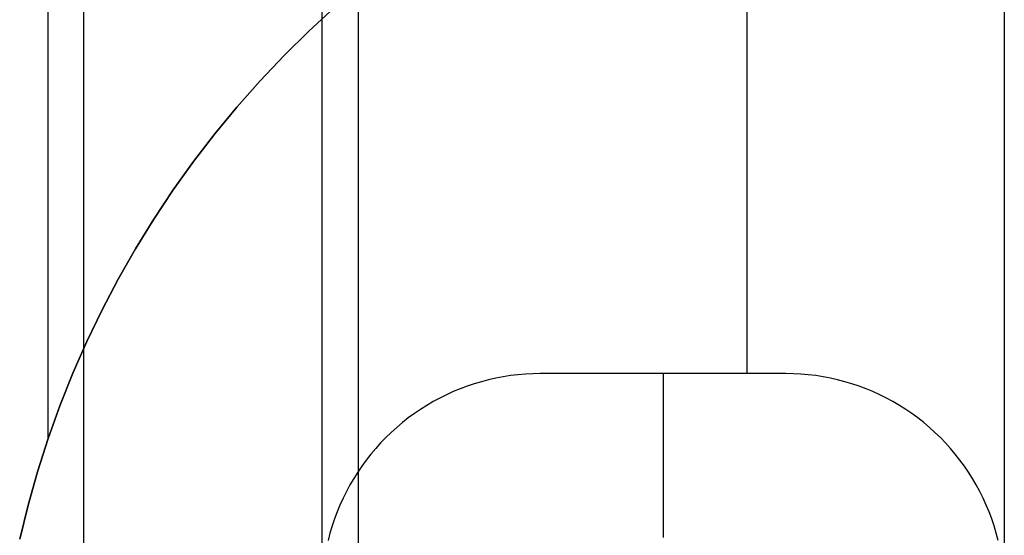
# Model space of a CAD drawing. Header units: millimetres. Extents: x 9001 to 10165, y -167 to 850.
# Tile 112 of 216: x 9574.56 to 9581.77, y 484.52 to 488.3. Entities that reach past the tile are written whole.
import ezdxf

# ---------------------------------------------------------------- set-up
doc = ezdxf.new("R2010")
doc.units = ezdxf.units.MM
for name, color, linetype in [('1', 7, 'Continuous'), ('COLOR EXT', 7, 'Continuous'), ('luz', 7, 'Continuous')]:
    doc.layers.add(name, color=color, linetype=linetype)

msp = doc.modelspace()

# ---------------------------------------------------------------- linework, layer by layer
at = {"layer": '1', "color": 250, "true_color": 0x111111}
for p, q in [((9574.7616, 494.9855, 105.1278), (9574.7616, 485.2198, 105.1278)), ((9575.0231, 494.5326, 227.8074), (9575.0231, 471.1597, 227.8074)), ((9576.7704, 491.5061, 29.0793), (9576.7704, 474.1862, 29.0793)), ((9577.0358, 491.0465, 226.5104), (9577.0358, 474.6459, 226.5104)), ((9576.8634, 488.3849, 105.1278), (9576.6751, 488.2122, 105.1278)), ((9576.8634, 488.3849, 107.4778), (9576.6751, 488.2122, 107.4778)), ((9576.6751, 488.2122, 106.3028), (9576.8634, 488.3849, 106.3028)), ((9576.6751, 488.2122, 105.1278), (9576.4929, 488.0332, 105.1278)), ((9576.6751, 488.2122, 107.4778), (9576.4929, 488.0332, 107.4778)), ((9576.4929, 488.0332, 106.3028), (9576.6751, 488.2122, 106.3028)), ((9576.4929, 488.0332, 105.1278), (9576.317, 487.8479, 105.1278)), ((9576.4929, 488.0332, 107.4778), (9576.317, 487.8479, 107.4778)), ((9576.317, 487.8479, 106.3028), (9576.4929, 488.0332, 106.3028)), ((9576.317, 487.8479, 105.1278), (9576.1476, 487.6567, 105.1278)), ((9576.317, 487.8479, 107.4778), (9576.1476, 487.6567, 107.4778)), ((9576.1476, 487.6567, 106.3028), (9576.317, 487.8479, 106.3028)), ((9576.1476, 487.6567, 105.1278), (9575.9849, 487.4598, 105.1278)), ((9576.1476, 487.6567, 107.4778), (9575.9849, 487.4598, 107.4778)), ((9575.9849, 487.4598, 106.3028), (9576.1476, 487.6567, 106.3028)), ((9575.9849, 487.4598, 105.1278), (9575.8291, 487.2574, 105.1278)), ((9575.9849, 487.4598, 107.4778), (9575.8291, 487.2574, 107.4778)), ((9575.8291, 487.2574, 106.3028), (9575.9849, 487.4598, 106.3028)), ((9575.8291, 487.2574, 105.1278), (9575.6804, 487.0497, 105.1278)), ((9575.8291, 487.2574, 107.4778), (9575.6804, 487.0497, 107.4778)), ((9575.6804, 487.0497, 106.3028), (9575.8291, 487.2574, 106.3028)), ((9575.6804, 487.0497, 105.1278), (9575.539, 486.837, 105.1278)), ((9575.6804, 487.0497, 107.4778), (9575.539, 486.837, 107.4778)), ((9575.539, 486.837, 106.3028), (9575.6804, 487.0497, 106.3028)), ((9575.539, 486.837, 105.1278), (9575.4049, 486.6195, 105.1278)), ((9575.539, 486.837, 107.4778), (9575.4049, 486.6195, 107.4778)), ((9575.4049, 486.6195, 106.3028), (9575.539, 486.837, 106.3028)), ((9575.4049, 486.6195, 105.1278), (9575.2785, 486.3976, 105.1278)), ((9575.4049, 486.6195, 107.4778), (9575.2785, 486.3976, 107.4778)), ((9575.2785, 486.3976, 106.3028), (9575.4049, 486.6195, 106.3028)), ((9575.2785, 486.3976, 105.1278), (9575.1598, 486.1714, 105.1278)), ((9575.2785, 486.3976, 107.4778), (9575.1598, 486.1714, 107.4778)), ((9575.1598, 486.1714, 106.3028), (9575.2785, 486.3976, 106.3028)), ((9575.1598, 486.1714, 105.1278), (9575.0489, 485.9412, 105.1278)), ((9575.1598, 486.1714, 107.4778), (9575.0489, 485.9412, 107.4778)), ((9575.0489, 485.9412, 106.3028), (9575.1598, 486.1714, 106.3028)), ((9575.0489, 485.9412, 105.1278), (9574.9461, 485.7074, 105.1278)), ((9575.0489, 485.9412, 107.4778), (9574.9461, 485.7074, 107.4778)), ((9574.9461, 485.7074, 106.3028), (9575.0489, 485.9412, 106.3028)), ((9574.9461, 485.7074, 105.1278), (9574.8514, 485.4701, 105.1278)), ((9574.9461, 485.7074, 107.4778), (9574.8514, 485.4701, 107.4778)), ((9574.8514, 485.4701, 106.3028), (9574.9461, 485.7074, 106.3028)), ((9574.8514, 485.4701, 105.1278), (9574.765, 485.2298, 105.1278)), ((9574.8514, 485.4701, 107.4778), (9574.765, 485.2298, 107.4778)), ((9574.765, 485.2298, 106.3028), (9574.8514, 485.4701, 106.3028)), ((9574.765, 485.2298, 105.1278), (9574.6869, 484.9865, 105.1278)), ((9574.765, 485.2298, 107.4778), (9574.6869, 484.9865, 107.4778)), ((9574.6869, 484.9865, 106.3028), (9574.765, 485.2298, 106.3028)), ((9574.6869, 484.9865, 105.1278), (9574.6172, 484.7408, 105.1278)), ((9574.6869, 484.9865, 107.4778), (9574.6172, 484.7408, 107.4778)), ((9574.6172, 484.7408, 106.3028), (9574.6869, 484.9865, 106.3028)), ((9574.6172, 484.7408, 105.1278), (9574.5561, 484.4928, 105.1278)), ((9574.6172, 484.7408, 107.4778), (9574.5561, 484.4928, 107.4778)), ((9574.5561, 484.4928, 106.3028), (9574.6172, 484.7408, 106.3028))]:
    msp.add_line(p, q, dxfattribs=at)
at = {"layer": 'COLOR EXT', "color": 30, "true_color": 0xff8d00}
for p, q in [((9579.8841, 504.5233, 19.7621), (9579.8841, 485.7052, 19.7621)), ((9577.9914, 485.6597, 19.7621), (9577.9386, 485.6459, 19.7621)), ((9577.9914, 485.6597, 19.2621), (9577.9386, 485.6459, 19.2621)), ((9577.9914, 485.6597, 19.5121), (9577.9386, 485.6459, 19.5121)), ((9578.0447, 485.6718, 19.7621), (9577.9914, 485.6597, 19.7621)), ((9578.0447, 485.6718, 19.2621), (9577.9914, 485.6597, 19.2621)), ((9578.0447, 485.6718, 19.5121), (9577.9914, 485.6597, 19.5121)), ((9578.0984, 485.682, 19.7621), (9578.0447, 485.6718, 19.7621)), ((9578.0984, 485.682, 19.2621), (9578.0447, 485.6718, 19.2621)), ((9578.0984, 485.682, 19.5121), (9578.0447, 485.6718, 19.5121)), ((9578.1524, 485.6903, 19.7621), (9578.0984, 485.682, 19.7621)), ((9578.1524, 485.6903, 19.2621), (9578.0984, 485.682, 19.2621)), ((9578.1524, 485.6903, 19.5121), (9578.0984, 485.682, 19.5121)), ((9578.2066, 485.6968, 19.7621), (9578.1524, 485.6903, 19.7621)), ((9578.2066, 485.6968, 19.2621), (9578.1524, 485.6903, 19.2621)), ((9578.2066, 485.6968, 19.5121), (9578.1524, 485.6903, 19.5121)), ((9578.2611, 485.7015, 19.7621), (9578.2066, 485.6968, 19.7621)), ((9578.2611, 485.7015, 19.2621), (9578.2066, 485.6968, 19.2621)), ((9578.2611, 485.7015, 19.5121), (9578.2066, 485.6968, 19.5121)), ((9578.3156, 485.7043, 19.7621), (9578.2611, 485.7015, 19.7621)), ((9578.3156, 485.7043, 19.2621), (9578.2611, 485.7015, 19.2621)), ((9578.3156, 485.7043, 19.5121), (9578.2611, 485.7015, 19.5121)), ((9578.3702, 485.7052, 19.7621), (9578.3156, 485.7043, 19.7621)), ((9578.3702, 485.7052, 19.2621), (9578.3156, 485.7043, 19.2621)), ((9578.3702, 485.7052, 19.5121), (9578.3156, 485.7043, 19.5121)), ((9580.1702, 485.7052, 19.7621), (9578.3702, 485.7052, 19.7621)), ((9578.3702, 485.7052, 19.7621), (9578.3702, 485.7052, 19.2621)), ((9580.1702, 485.7052, 19.2621), (9578.3702, 485.7052, 19.2621)), ((9580.1702, 485.7052, 19.5121), (9578.3702, 485.7052, 19.5121)), ((9579.2702, 485.7052, 19.2621), (9579.2702, 485.7052, 19.7621)), ((9579.2702, 485.7052, 19.2621), (9579.2702, 484.5052, 19.2621)), ((9580.1702, 485.7052, 19.7621), (9580.1702, 485.7052, 19.2621)), ((9580.2249, 485.7043, 19.7621), (9580.1702, 485.7052, 19.7621)), ((9580.2249, 485.7043, 19.2621), (9580.1702, 485.7052, 19.2621)), ((9580.2249, 485.7043, 19.5121), (9580.1702, 485.7052, 19.5121)), ((9580.2794, 485.7015, 19.7621), (9580.2249, 485.7043, 19.7621)), ((9580.2794, 485.7015, 19.2621), (9580.2249, 485.7043, 19.2621)), ((9580.2794, 485.7015, 19.5121), (9580.2249, 485.7043, 19.5121)), ((9580.3339, 485.6968, 19.7621), (9580.2794, 485.7015, 19.7621)), ((9580.3339, 485.6968, 19.2621), (9580.2794, 485.7015, 19.2621)), ((9580.3339, 485.6968, 19.5121), (9580.2794, 485.7015, 19.5121)), ((9580.3881, 485.6903, 19.7621), (9580.3339, 485.6968, 19.7621)), ((9580.3881, 485.6903, 19.2621), (9580.3339, 485.6968, 19.2621)), ((9580.3881, 485.6903, 19.5121), (9580.3339, 485.6968, 19.5121)), ((9580.4421, 485.682, 19.7621), (9580.3881, 485.6903, 19.7621)), ((9580.4421, 485.682, 19.2621), (9580.3881, 485.6903, 19.2621)), ((9580.4421, 485.682, 19.5121), (9580.3881, 485.6903, 19.5121)), ((9580.4958, 485.6718, 19.7621), (9580.4421, 485.682, 19.7621)), ((9580.4958, 485.6718, 19.2621), (9580.4421, 485.682, 19.2621)), ((9580.4958, 485.6718, 19.5121), (9580.4421, 485.682, 19.5121)), ((9580.5491, 485.6597, 19.7621), (9580.4958, 485.6718, 19.7621)), ((9580.5491, 485.6597, 19.2621), (9580.4958, 485.6718, 19.2621)), ((9580.5491, 485.6597, 19.5121), (9580.4958, 485.6718, 19.5121)), ((9580.6019, 485.6459, 19.7621), (9580.5491, 485.6597, 19.7621)), ((9580.6019, 485.6459, 19.2621), (9580.5491, 485.6597, 19.2621)), ((9580.6019, 485.6459, 19.5121), (9580.5491, 485.6597, 19.5121)), ((9577.7833, 485.5937, 19.7621), (9577.7328, 485.5728, 19.7621)), ((9577.7833, 485.5937, 19.2621), (9577.7328, 485.5728, 19.2621)), ((9577.7833, 485.5937, 19.5121), (9577.7328, 485.5728, 19.5121)), ((9577.8344, 485.6128, 19.7621), (9577.7833, 485.5937, 19.7621)), ((9577.8344, 485.6128, 19.2621), (9577.7833, 485.5937, 19.2621)), ((9577.8344, 485.6128, 19.5121), (9577.7833, 485.5937, 19.5121)), ((9577.8862, 485.6303, 19.7621), (9577.8344, 485.6128, 19.7621)), ((9577.8862, 485.6303, 19.2621), (9577.8344, 485.6128, 19.2621)), ((9577.8862, 485.6303, 19.5121), (9577.8344, 485.6128, 19.5121)), ((9577.9386, 485.6459, 19.7621), (9577.8862, 485.6303, 19.7621)), ((9577.9386, 485.6459, 19.2621), (9577.8862, 485.6303, 19.2621)), ((9577.9386, 485.6459, 19.5121), (9577.8862, 485.6303, 19.5121)), ((9580.6543, 485.6303, 19.7621), (9580.6019, 485.6459, 19.7621)), ((9580.6543, 485.6303, 19.2621), (9580.6019, 485.6459, 19.2621)), ((9580.6543, 485.6303, 19.5121), (9580.6019, 485.6459, 19.5121)), ((9580.706, 485.6128, 19.7621), (9580.6543, 485.6303, 19.7621)), ((9580.706, 485.6128, 19.2621), (9580.6543, 485.6303, 19.2621)), ((9580.706, 485.6128, 19.5121), (9580.6543, 485.6303, 19.5121)), ((9580.7572, 485.5937, 19.7621), (9580.706, 485.6128, 19.7621)), ((9580.7572, 485.5937, 19.2621), (9580.706, 485.6128, 19.2621)), ((9580.7572, 485.5937, 19.5121), (9580.706, 485.6128, 19.5121)), ((9580.8077, 485.5728, 19.7621), (9580.7572, 485.5937, 19.7621)), ((9580.8077, 485.5728, 19.2621), (9580.7572, 485.5937, 19.2621)), ((9580.8077, 485.5728, 19.5121), (9580.7572, 485.5937, 19.5121)), ((9577.6341, 485.5258, 19.7621), (9577.5861, 485.4999, 19.7621)), ((9577.6341, 485.5258, 19.2621), (9577.5861, 485.4999, 19.2621)), ((9577.6341, 485.5258, 19.5121), (9577.5861, 485.4999, 19.5121)), ((9577.6831, 485.5501, 19.7621), (9577.6341, 485.5258, 19.7621)), ((9577.6831, 485.5501, 19.2621), (9577.6341, 485.5258, 19.2621)), ((9577.6831, 485.5501, 19.5121), (9577.6341, 485.5258, 19.5121)), ((9577.7328, 485.5728, 19.7621), (9577.6831, 485.5501, 19.7621)), ((9577.7328, 485.5728, 19.2621), (9577.6831, 485.5501, 19.2621)), ((9577.7328, 485.5728, 19.5121), (9577.6831, 485.5501, 19.5121)), ((9580.8574, 485.5501, 19.7621), (9580.8077, 485.5728, 19.7621)), ((9580.8574, 485.5501, 19.2621), (9580.8077, 485.5728, 19.2621)), ((9580.8574, 485.5501, 19.5121), (9580.8077, 485.5728, 19.5121)), ((9580.9063, 485.5258, 19.7621), (9580.8574, 485.5501, 19.7621)), ((9580.9063, 485.5258, 19.2621), (9580.8574, 485.5501, 19.2621)), ((9580.9063, 485.5258, 19.5121), (9580.8574, 485.5501, 19.5121)), ((9580.9544, 485.4999, 19.7621), (9580.9063, 485.5258, 19.7621)), ((9580.9544, 485.4999, 19.2621), (9580.9063, 485.5258, 19.2621)), ((9580.9544, 485.4999, 19.5121), (9580.9063, 485.5258, 19.5121)), ((9577.4927, 485.4431, 19.7621), (9577.4476, 485.4124, 19.7621)), ((9577.4927, 485.4431, 19.2621), (9577.4476, 485.4124, 19.2621)), ((9577.4927, 485.4431, 19.5121), (9577.4476, 485.4124, 19.5121)), ((9577.5389, 485.4723, 19.7621), (9577.4927, 485.4431, 19.7621)), ((9577.5389, 485.4723, 19.2621), (9577.4927, 485.4431, 19.2621)), ((9577.5389, 485.4723, 19.5121), (9577.4927, 485.4431, 19.5121)), ((9577.5861, 485.4999, 19.7621), (9577.5389, 485.4723, 19.7621)), ((9577.5861, 485.4999, 19.2621), (9577.5389, 485.4723, 19.2621)), ((9577.5861, 485.4999, 19.5121), (9577.5389, 485.4723, 19.5121)), ((9581.0016, 485.4723, 19.7621), (9580.9544, 485.4999, 19.7621)), ((9581.0016, 485.4723, 19.2621), (9580.9544, 485.4999, 19.2621)), ((9581.0016, 485.4723, 19.5121), (9580.9544, 485.4999, 19.5121)), ((9581.0478, 485.4431, 19.7621), (9581.0016, 485.4723, 19.7621)), ((9581.0478, 485.4431, 19.2621), (9581.0016, 485.4723, 19.2621)), ((9581.0478, 485.4431, 19.5121), (9581.0016, 485.4723, 19.5121)), ((9581.0929, 485.4124, 19.7621), (9581.0478, 485.4431, 19.7621)), ((9581.0929, 485.4124, 19.2621), (9581.0478, 485.4431, 19.2621)), ((9581.0929, 485.4124, 19.5121), (9581.0478, 485.4431, 19.5121)), ((9577.4035, 485.3801, 19.7621), (9577.3605, 485.3464, 19.7621)), ((9577.4035, 485.3801, 19.2621), (9577.3605, 485.3464, 19.2621)), ((9577.4035, 485.3801, 19.5121), (9577.3605, 485.3464, 19.5121)), ((9577.4476, 485.4124, 19.7621), (9577.4035, 485.3801, 19.7621)), ((9577.4476, 485.4124, 19.2621), (9577.4035, 485.3801, 19.2621)), ((9577.4476, 485.4124, 19.5121), (9577.4035, 485.3801, 19.5121)), ((9581.137, 485.3801, 19.7621), (9581.0929, 485.4124, 19.7621)), ((9581.137, 485.3801, 19.2621), (9581.0929, 485.4124, 19.2621)), ((9581.137, 485.3801, 19.5121), (9581.0929, 485.4124, 19.5121)), ((9581.18, 485.3464, 19.7621), (9581.137, 485.3801, 19.7621)), ((9581.18, 485.3464, 19.2621), (9581.137, 485.3801, 19.2621)), ((9581.18, 485.3464, 19.5121), (9581.137, 485.3801, 19.5121)), ((9577.3187, 485.3112, 19.7621), (9577.2782, 485.2746, 19.7621)), ((9577.3187, 485.3112, 19.2621), (9577.2782, 485.2746, 19.2621)), ((9577.3187, 485.3112, 19.5121), (9577.2782, 485.2746, 19.5121)), ((9577.3605, 485.3464, 19.7621), (9577.3187, 485.3112, 19.7621)), ((9577.3605, 485.3464, 19.2621), (9577.3187, 485.3112, 19.2621)), ((9577.3605, 485.3464, 19.5121), (9577.3187, 485.3112, 19.5121)), ((9581.2218, 485.3112, 19.7621), (9581.18, 485.3464, 19.7621)), ((9581.2218, 485.3112, 19.2621), (9581.18, 485.3464, 19.2621)), ((9581.2218, 485.3112, 19.5121), (9581.18, 485.3464, 19.5121)), ((9581.2623, 485.2746, 19.7621), (9581.2218, 485.3112, 19.7621)), ((9581.2623, 485.2746, 19.2621), (9581.2218, 485.3112, 19.2621)), ((9581.2623, 485.2746, 19.5121), (9581.2218, 485.3112, 19.5121)), ((9577.2389, 485.2366, 19.7621), (9577.2009, 485.1973, 19.7621)), ((9577.2389, 485.2366, 19.2621), (9577.2009, 485.1973, 19.2621)), ((9577.2389, 485.2366, 19.5121), (9577.2009, 485.1973, 19.5121)), ((9577.2782, 485.2746, 19.7621), (9577.2389, 485.2366, 19.7621)), ((9577.2782, 485.2746, 19.2621), (9577.2389, 485.2366, 19.2621)), ((9577.2782, 485.2746, 19.5121), (9577.2389, 485.2366, 19.5121)), ((9581.3016, 485.2366, 19.7621), (9581.2623, 485.2746, 19.7621)), ((9581.3016, 485.2366, 19.2621), (9581.2623, 485.2746, 19.2621)), ((9581.3016, 485.2366, 19.5121), (9581.2623, 485.2746, 19.5121)), ((9581.3396, 485.1973, 19.7621), (9581.3016, 485.2366, 19.7621)), ((9581.3396, 485.1973, 19.2621), (9581.3016, 485.2366, 19.2621)), ((9581.3396, 485.1973, 19.5121), (9581.3016, 485.2366, 19.5121)), ((9577.1643, 485.1568, 19.7621), (9577.1291, 485.115, 19.7621)), ((9577.1643, 485.1568, 19.2621), (9577.1291, 485.115, 19.2621)), ((9577.1643, 485.1568, 19.5121), (9577.1291, 485.115, 19.5121)), ((9577.2009, 485.1973, 19.7621), (9577.1643, 485.1568, 19.7621)), ((9577.2009, 485.1973, 19.2621), (9577.1643, 485.1568, 19.2621)), ((9577.2009, 485.1973, 19.5121), (9577.1643, 485.1568, 19.5121)), ((9581.3762, 485.1568, 19.7621), (9581.3396, 485.1973, 19.7621)), ((9581.3762, 485.1568, 19.2621), (9581.3396, 485.1973, 19.2621)), ((9581.3762, 485.1568, 19.5121), (9581.3396, 485.1973, 19.5121)), ((9581.4114, 485.115, 19.7621), (9581.3762, 485.1568, 19.7621)), ((9581.4114, 485.115, 19.2621), (9581.3762, 485.1568, 19.2621)), ((9581.4114, 485.115, 19.5121), (9581.3762, 485.1568, 19.5121)), ((9577.1291, 485.115, 19.7621), (9577.0954, 485.072, 19.7621)), ((9577.1291, 485.115, 19.2621), (9577.0954, 485.072, 19.2621)), ((9577.1291, 485.115, 19.5121), (9577.0954, 485.072, 19.5121)), ((9581.4451, 485.072, 19.7621), (9581.4114, 485.115, 19.7621)), ((9581.4451, 485.072, 19.2621), (9581.4114, 485.115, 19.2621)), ((9581.4451, 485.072, 19.5121), (9581.4114, 485.115, 19.5121)), ((9577.0631, 485.0279, 19.7621), (9577.0324, 484.9828, 19.7621)), ((9577.0631, 485.0279, 19.2621), (9577.0324, 484.9828, 19.2621)), ((9577.0631, 485.0279, 19.5121), (9577.0324, 484.9828, 19.5121)), ((9577.0954, 485.072, 19.7621), (9577.0631, 485.0279, 19.7621)), ((9577.0954, 485.072, 19.2621), (9577.0631, 485.0279, 19.2621)), ((9577.0954, 485.072, 19.5121), (9577.0631, 485.0279, 19.5121)), ((9581.4774, 485.0279, 19.7621), (9581.4451, 485.072, 19.7621)), ((9581.4774, 485.0279, 19.2621), (9581.4451, 485.072, 19.2621)), ((9581.4774, 485.0279, 19.5121), (9581.4451, 485.072, 19.5121)), ((9581.5081, 484.9828, 19.7621), (9581.4774, 485.0279, 19.7621)), ((9581.5081, 484.9828, 19.2621), (9581.4774, 485.0279, 19.2621)), ((9581.5081, 484.9828, 19.5121), (9581.4774, 485.0279, 19.5121)), ((9577.0032, 484.9366, 19.7621), (9576.9756, 484.8894, 19.7621)), ((9577.0032, 484.9366, 19.2621), (9576.9756, 484.8894, 19.2621)), ((9577.0032, 484.9366, 19.5121), (9576.9756, 484.8894, 19.5121)), ((9577.0324, 484.9828, 19.7621), (9577.0032, 484.9366, 19.7621)), ((9577.0324, 484.9828, 19.2621), (9577.0032, 484.9366, 19.2621)), ((9577.0324, 484.9828, 19.5121), (9577.0032, 484.9366, 19.5121)), ((9581.5373, 484.9366, 19.7621), (9581.5081, 484.9828, 19.7621)), ((9581.5373, 484.9366, 19.2621), (9581.5081, 484.9828, 19.2621)), ((9581.5373, 484.9366, 19.5121), (9581.5081, 484.9828, 19.5121)), ((9581.5649, 484.8894, 19.7621), (9581.5373, 484.9366, 19.7621)), ((9581.5649, 484.8894, 19.2621), (9581.5373, 484.9366, 19.2621)), ((9581.5649, 484.8894, 19.5121), (9581.5373, 484.9366, 19.5121)), ((9576.9756, 484.8894, 19.7621), (9576.9496, 484.8413, 19.7621)), ((9576.9756, 484.8894, 19.2621), (9576.9496, 484.8413, 19.2621)), ((9576.9756, 484.8894, 19.5121), (9576.9496, 484.8413, 19.5121)), ((9581.5909, 484.8413, 19.7621), (9581.5649, 484.8894, 19.7621)), ((9581.5909, 484.8413, 19.2621), (9581.5649, 484.8894, 19.2621)), ((9581.5909, 484.8413, 19.5121), (9581.5649, 484.8894, 19.5121)), ((9576.9253, 484.7924, 19.7621), (9576.9027, 484.7427, 19.7621)), ((9576.9253, 484.7924, 19.2621), (9576.9027, 484.7427, 19.2621)), ((9576.9253, 484.7924, 19.5121), (9576.9027, 484.7427, 19.5121)), ((9576.9496, 484.8413, 19.7621), (9576.9253, 484.7924, 19.7621)), ((9576.9496, 484.8413, 19.2621), (9576.9253, 484.7924, 19.2621)), ((9576.9496, 484.8413, 19.5121), (9576.9253, 484.7924, 19.5121)), ((9581.6152, 484.7924, 19.7621), (9581.5909, 484.8413, 19.7621)), ((9581.6152, 484.7924, 19.2621), (9581.5909, 484.8413, 19.2621)), ((9581.6152, 484.7924, 19.5121), (9581.5909, 484.8413, 19.5121)), ((9581.6378, 484.7427, 19.7621), (9581.6152, 484.7924, 19.7621)), ((9581.6378, 484.7427, 19.2621), (9581.6152, 484.7924, 19.2621)), ((9581.6378, 484.7427, 19.5121), (9581.6152, 484.7924, 19.5121)), ((9576.9027, 484.7427, 19.7621), (9576.8818, 484.6922, 19.7621)), ((9576.9027, 484.7427, 19.2621), (9576.8818, 484.6922, 19.2621)), ((9576.9027, 484.7427, 19.5121), (9576.8818, 484.6922, 19.5121)), ((9581.6587, 484.6922, 19.7621), (9581.6378, 484.7427, 19.7621)), ((9581.6587, 484.6922, 19.2621), (9581.6378, 484.7427, 19.2621)), ((9581.6587, 484.6922, 19.5121), (9581.6378, 484.7427, 19.5121)), ((9576.8818, 484.6922, 19.7621), (9576.8626, 484.641, 19.7621)), ((9576.8818, 484.6922, 19.2621), (9576.8626, 484.641, 19.2621)), ((9576.8818, 484.6922, 19.5121), (9576.8626, 484.641, 19.5121)), ((9581.6779, 484.641, 19.7621), (9581.6587, 484.6922, 19.7621)), ((9581.6779, 484.641, 19.2621), (9581.6587, 484.6922, 19.2621)), ((9581.6779, 484.641, 19.5121), (9581.6587, 484.6922, 19.5121)), ((9576.8452, 484.5893, 19.7621), (9576.8296, 484.5369, 19.7621)), ((9576.8452, 484.5893, 19.2621), (9576.8296, 484.5369, 19.2621)), ((9576.8452, 484.5893, 19.5121), (9576.8296, 484.5369, 19.5121)), ((9576.8626, 484.641, 19.7621), (9576.8452, 484.5893, 19.7621)), ((9576.8626, 484.641, 19.2621), (9576.8452, 484.5893, 19.2621)), ((9576.8626, 484.641, 19.5121), (9576.8452, 484.5893, 19.5121)), ((9581.6953, 484.5893, 19.7621), (9581.6779, 484.641, 19.7621)), ((9581.6953, 484.5893, 19.2621), (9581.6779, 484.641, 19.2621)), ((9581.6953, 484.5893, 19.5121), (9581.6779, 484.641, 19.5121)), ((9581.7109, 484.5369, 19.7621), (9581.6953, 484.5893, 19.7621)), ((9581.7109, 484.5369, 19.2621), (9581.6953, 484.5893, 19.2621)), ((9581.7109, 484.5369, 19.5121), (9581.6953, 484.5893, 19.5121)), ((9576.8296, 484.5369, 19.7621), (9576.8157, 484.4841, 19.7621)), ((9576.8296, 484.5369, 19.2621), (9576.8157, 484.4841, 19.2621)), ((9576.8296, 484.5369, 19.5121), (9576.8157, 484.4841, 19.5121)), ((9581.7247, 484.4841, 19.7621), (9581.7109, 484.5369, 19.7621)), ((9581.7247, 484.4841, 19.2621), (9581.7109, 484.5369, 19.2621)), ((9581.7247, 484.4841, 19.5121), (9581.7109, 484.5369, 19.5121))]:
    msp.add_line(p, q, dxfattribs=at)
at = {"layer": 'luz', "color": 7, "true_color": 0xffffff}
for p, q in [((9581.7702, 493.2064, -18.4404), (9581.7702, 488.0281, -18.2497)), ((9581.7702, 489.3936, -13.351), (9581.7702, 482.8462, -13.2379)), ((9581.7702, 488.0281, -18.2497), (9581.7702, 482.8462, -18.2379))]:
    msp.add_line(p, q, dxfattribs=at)

doc.saveas('drawing.dxf')
